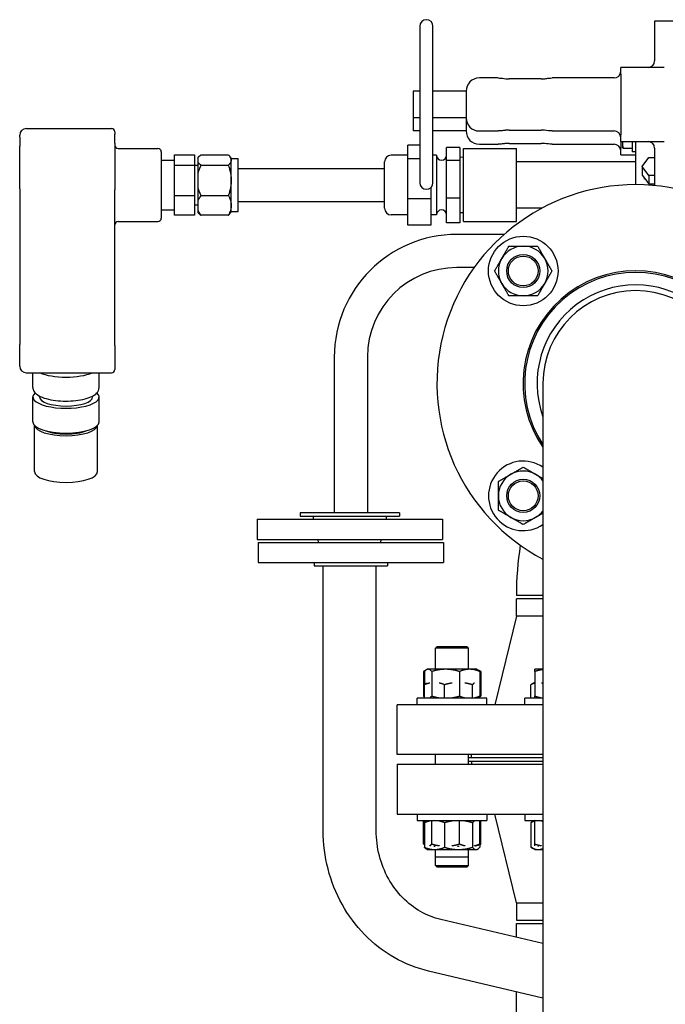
# Model space of a CAD drawing. Header units: inches. Extents: x 24 to 1128, y -69 to 748.
# Tile 253 of 256: x 378 to 390, y 215 to 234. Entities that reach past the tile are written whole.
import ezdxf

# ---------------------------------------------------------------- set-up
doc = ezdxf.new("R2010")
doc.units = ezdxf.units.IN
doc.header["$LTSCALE"] = 32
doc.header["$MEASUREMENT"] = 0
doc.layers.add('Visible (ANSI)', color=7, linetype='Continuous', lineweight=30)

msp = doc.modelspace()

# ---------------------------------------------------------------- linework, layer by layer
at = {"layer": 'Visible (ANSI)'}
for p, q in [((385.83063, 233.78367), (385.83063, 230.83367)), ((386.08063, 230.83367), (386.08063, 233.78367)), ((391.54688, 233.88367), (390.26438, 233.88367)), ((390.26438, 233.88367), (390.26438, 233.13367)), ((389.62313, 232.88367), (389.62313, 233.00867)), ((390.11135, 233.00867), (389.62313, 233.00867)), ((390.44582, 233.00867), (390.11135, 233.00867)), ((387.31134, 232.80867), (386.95563, 232.80867)), ((388.12313, 232.79192), (387.51863, 232.79192)), ((388.57499, 232.80867), (388.33042, 232.80867)), ((388.98558, 232.80867), (388.57499, 232.80867)), ((389.17128, 232.80867), (388.98558, 232.80867)), ((389.49813, 232.80867), (389.17128, 232.80867)), ((389.62313, 232.88367), (389.62313, 231.73367)), ((385.70563, 232.55867), (385.70563, 232.05867)), ((385.83063, 232.55867), (385.70563, 232.55867)), ((386.70563, 232.55867), (386.08063, 232.55867)), ((386.70563, 232.55867), (386.70563, 232.05867)), ((385.83063, 232.05867), (385.70563, 232.05867)), ((385.70563, 232.05867), (385.70563, 231.80867)), ((386.70563, 232.05867), (386.08063, 232.05867)), ((386.70563, 232.05867), (386.70563, 231.80867)), ((378.4054, 231.85484), (380.01543, 231.85484)), ((378.2804, 231.69215), (378.2804, 231.72984)), ((378.2804, 231.69215), (378.2804, 231.52114)), ((380.07793, 231.79234), (380.07793, 231.75088)), ((380.07793, 231.57987), (380.07793, 231.75088)), ((385.83063, 231.80867), (385.70563, 231.80867)), ((386.70563, 231.80867), (386.08063, 231.80867)), ((386.95563, 231.80867), (387.31134, 231.80867)), ((387.51863, 231.82542), (388.12313, 231.82542)), ((388.33042, 231.80867), (388.57499, 231.80867)), ((388.57499, 231.80867), (388.98558, 231.80867)), ((388.98558, 231.80867), (389.17128, 231.80867)), ((389.17128, 231.80867), (389.49813, 231.80867)), ((389.62313, 231.60867), (389.62313, 231.73367)), ((378.2804, 230.72007), (378.2804, 231.52114)), ((380.07793, 231.57987), (380.07793, 230.69869)), ((380.14043, 231.4773), (380.89043, 231.4773)), ((385.83063, 231.54268), (385.60313, 231.54268)), ((385.60313, 231.28082), (385.60313, 231.54268)), ((386.58563, 231.49941), (386.33563, 231.49941)), ((386.33563, 231.25258), (386.33563, 231.49941)), ((386.58563, 231.49941), (386.58563, 231.25258)), ((386.65563, 230.09868), (386.65563, 231.47868)), ((386.65563, 231.47868), (387.65563, 231.47868)), ((386.95563, 231.55867), (387.31134, 231.55867)), ((387.51863, 231.57542), (388.12313, 231.57542)), ((387.65563, 230.09868), (387.65563, 231.47868)), ((388.33042, 231.55867), (388.57499, 231.55867)), ((388.57499, 231.55867), (388.98558, 231.55867)), ((388.98558, 231.55867), (389.17128, 231.55867)), ((389.17128, 231.55867), (389.49813, 231.55867)), ((389.62313, 231.60867), (390.11135, 231.60867)), ((389.62313, 231.60867), (389.62313, 231.48367)), ((389.62313, 231.35867), (389.62313, 231.48367)), ((389.65513, 231.60867), (389.65513, 231.56061)), ((389.65513, 231.56061), (389.65513, 231.50938)), ((389.65513, 231.50938), (389.66324, 231.49532)), ((389.84313, 231.47934), (389.67469, 231.47934)), ((389.84313, 231.60867), (389.84313, 231.56061)), ((389.84313, 231.60867), (389.84313, 231.41588)), ((389.84313, 231.56061), (389.84313, 231.47934)), ((389.84313, 231.50938), (389.84313, 231.50938)), ((389.90563, 231.60867), (389.90563, 230.79617)), ((390.11135, 231.60867), (390.44582, 231.60867)), ((390.26438, 231.48367), (390.26438, 230.77897)), ((380.95293, 231.4148), (380.95293, 230.16257)), ((381.20293, 231.35987), (381.57793, 231.35987)), ((381.20293, 231.1615), (381.20293, 231.35987)), ((381.57793, 231.35987), (381.57793, 231.1615)), ((381.64963, 231.31216), (381.66067, 231.32322)), ((381.64963, 231.3111), (381.64963, 231.31216)), ((381.64963, 231.21028), (381.64963, 231.3111)), ((381.70603, 231.35987), (382.21824, 231.35987)), ((382.27463, 231.28868), (382.25029, 231.32322)), ((382.27463, 230.28868), (382.27463, 231.28868)), ((382.27463, 231.28868), (382.40563, 231.28868)), ((382.40563, 230.28868), (382.40563, 231.28868)), ((385.60313, 231.35118), (385.29063, 231.35118)), ((386.14813, 231.35118), (386.08063, 231.35118)), ((386.14813, 231.35118), (386.14813, 230.22618)), ((386.65563, 231.3115), (386.58563, 231.31368)), ((389.62313, 231.35867), (389.90563, 231.35867)), ((389.90563, 231.41588), (389.84313, 231.41588)), ((390.0266, 231.13786), (390.15362, 231.30639)), ((390.15362, 231.30639), (390.26438, 231.30639)), ((380.95293, 231.25743), (381.20293, 231.25743)), ((381.20293, 231.1615), (381.57793, 231.1615)), ((381.20293, 230.59031), (381.20293, 231.1615)), ((381.57793, 231.16368), (381.64963, 231.16368)), ((381.57793, 231.1615), (381.57793, 230.59031)), ((381.64963, 231.02105), (381.64963, 231.21028)), ((381.70603, 231.1615), (382.21824, 231.1615)), ((382.40563, 231.10118), (385.16563, 231.10118)), ((385.16563, 230.35118), (385.16563, 231.22618)), ((385.83063, 231.28082), (385.60313, 231.28082)), ((385.60313, 230.52683), (385.60313, 231.28082)), ((386.58563, 231.25258), (386.33563, 231.25258)), ((386.33563, 230.54185), (386.33563, 231.25258)), ((386.58563, 231.25258), (386.58563, 230.54185)), ((389.90563, 231.22618), (387.65563, 231.22618)), ((390.0266, 231.13786), (390.0266, 230.97717)), ((390.15362, 230.96933), (390.0266, 231.13786)), ((381.64963, 230.73076), (381.64963, 231.02105)), ((390.0266, 230.97717), (390.15362, 230.80864)), ((390.26438, 230.96933), (390.15362, 230.96933)), ((390.15362, 230.96933), (390.15362, 230.80864)), ((381.64963, 230.49864), (381.64963, 230.73076)), ((386.04063, 230.74202), (386.04063, 230.52683)), ((390.07591, 230.89779), (390.07518, 230.9127)), ((390.15362, 230.80864), (390.26438, 230.80864)), ((378.2804, 230.72007), (378.2804, 227.78353)), ((380.07793, 227.76215), (380.07793, 230.69869)), ((381.20293, 230.59031), (381.57793, 230.59031)), ((381.20293, 230.2175), (381.20293, 230.59031)), ((381.57793, 230.59031), (381.57793, 230.2175)), ((381.70603, 230.59031), (382.21824, 230.59031)), ((381.57793, 230.41368), (381.64963, 230.41368)), ((381.64963, 230.30917), (381.64963, 230.49864)), ((382.40563, 230.47618), (385.16563, 230.47618)), ((386.04063, 230.52683), (385.60313, 230.52683)), ((385.60313, 230.03469), (385.60313, 230.52683)), ((386.04063, 230.52683), (386.04063, 230.03469)), ((386.58563, 230.54185), (386.33563, 230.54185)), ((386.33563, 230.07796), (386.33563, 230.54185)), ((386.58563, 230.54185), (386.58563, 230.07796)), ((380.95293, 230.31993), (381.20293, 230.31993)), ((381.57793, 230.2175), (381.20293, 230.2175)), ((381.64963, 230.26521), (381.64963, 230.30917)), ((381.64963, 230.26521), (381.66067, 230.25415)), ((382.21824, 230.2175), (381.70603, 230.2175)), ((382.27463, 230.28868), (382.25029, 230.25415)), ((382.27463, 230.28868), (382.40563, 230.28868)), ((385.60313, 230.22618), (385.29063, 230.22618)), ((386.14813, 230.22618), (386.04063, 230.22618)), ((386.65563, 230.26587), (386.58563, 230.26368)), ((388.1338, 230.35118), (387.65563, 230.35118)), ((380.14043, 230.10007), (380.89043, 230.10007)), ((386.04063, 230.03469), (385.60313, 230.03469)), ((386.58563, 230.07796), (386.33563, 230.07796)), ((386.65563, 230.09868), (387.65563, 230.09868)), ((387.4234, 229.85704), (386.53063, 229.85704)), ((386.85859, 229.23204), (386.53063, 229.23204)), ((378.2804, 227.37229), (378.2804, 227.78353)), ((380.07793, 227.76215), (380.07793, 227.30979)), ((384.21813, 227.54454), (384.21813, 224.60667)), ((384.84313, 227.54454), (384.84313, 224.60667)), ((378.4054, 227.24729), (380.01543, 227.24729)), ((378.5304, 226.96691), (378.5304, 227.24729)), ((379.7804, 226.96691), (379.7804, 227.24729)), ((388.15563, 227.04617), (388.15563, 218.04617)), ((378.5304, 226.32087), (378.5304, 226.79072)), ((378.6554, 226.79072), (378.6554, 226.80637)), ((379.6554, 226.79072), (379.6554, 226.80637)), ((379.7804, 226.32087), (379.7804, 226.79072)), ((378.56165, 225.38118), (378.56165, 226.25412)), ((379.74915, 225.38118), (379.74915, 226.25412)), ((385.44713, 224.60667), (383.57213, 224.60667)), ((383.57213, 224.60667), (383.57213, 224.54417)), ((385.44713, 224.60667), (385.44713, 224.54417)), ((382.75963, 224.48417), (386.25963, 224.48417)), ((382.75963, 224.48417), (382.75963, 224.10417)), ((383.57213, 224.54417), (385.44713, 224.54417)), ((383.81963, 224.54417), (383.81963, 224.48417)), ((385.19963, 224.54417), (385.19963, 224.48417)), ((386.25963, 224.48417), (386.25963, 224.10417)), ((382.75963, 224.10417), (386.25963, 224.10417)), ((382.78063, 224.04704), (386.28063, 224.04704)), ((382.78063, 224.04704), (382.78063, 223.66704)), ((383.92164, 224.04704), (383.91463, 224.10417)), ((385.09761, 224.04704), (385.10463, 224.10417)), ((386.28063, 224.04704), (386.28063, 223.66704)), ((382.78063, 223.66704), (386.28063, 223.66704)), ((383.84063, 223.66704), (383.84063, 223.60704)), ((383.84063, 223.60704), (385.22063, 223.60704)), ((384.00963, 218.60417), (384.00963, 223.60704)), ((385.00963, 218.60417), (385.00963, 223.60704)), ((385.22063, 223.66704), (385.22063, 223.60704)), ((388.15563, 223.04617), (387.65563, 223.04617)), ((388.15563, 222.98367), (387.65563, 222.98367)), ((387.65563, 222.657), (387.65563, 222.98367)), ((387.65563, 222.657), (387.25063, 220.98367)), ((388.15563, 222.657), (387.65563, 222.657)), ((386.15988, 222.08367), (386.12858, 222.05237)), ((386.75358, 222.05237), (386.12858, 222.05237)), ((386.12858, 221.65267), (386.12858, 222.05237)), ((386.15988, 222.08367), (386.72228, 222.08367)), ((386.72228, 222.08367), (386.75358, 222.05237)), ((386.75358, 221.65267), (386.75358, 222.05237)), ((385.9558, 221.64312), (385.89982, 221.6108)), ((385.97233, 221.65267), (385.9558, 221.64312)), ((385.98831, 221.65267), (385.97233, 221.65267)), ((386.31976, 221.65267), (385.98831, 221.65267)), ((386.77254, 221.65267), (386.31976, 221.65267)), ((386.90983, 221.65267), (386.77254, 221.65267)), ((386.90983, 221.65267), (386.92637, 221.64312)), ((386.92637, 221.64312), (386.98235, 221.6108)), ((388.15563, 221.65267), (388.00182, 221.65267)), ((385.89982, 221.6108), (385.89982, 221.14754)), ((385.91826, 221.6108), (385.91826, 221.3603)), ((386.05835, 221.6108), (386.05835, 221.14754)), ((386.58117, 221.6108), (386.58117, 221.14754)), ((386.96391, 221.6108), (386.96391, 221.14754)), ((386.98235, 221.6108), (386.98235, 221.14754)), ((388.00182, 221.6108), (388.00182, 221.14754)), ((385.91826, 221.10567), (385.91826, 221.3603)), ((386.30099, 221.10567), (386.30099, 221.3603)), ((386.82382, 221.10567), (386.82382, 221.3603)), ((388.00182, 221.40217), (387.9293, 221.3603)), ((387.9293, 221.10567), (387.9293, 221.3603)), ((387.09733, 221.10567), (385.78483, 221.10567)), ((385.78483, 220.98367), (385.78483, 221.10567)), ((385.91826, 221.13689), (385.89982, 221.14754)), ((386.92629, 221.11517), (386.92637, 221.11522)), ((386.96391, 221.13689), (386.98235, 221.14754)), ((386.96391, 221.10567), (386.96391, 221.14754)), ((387.09733, 220.98367), (387.09733, 221.10567)), ((388.15563, 221.10567), (387.81432, 221.10567)), ((387.81432, 220.98367), (387.81432, 221.10567)), ((388.15563, 220.98367), (385.40563, 220.98367)), ((385.40563, 220.04367), (385.40563, 220.98367)), ((388.15563, 220.04367), (385.40563, 220.04367)), ((386.12858, 219.86067), (386.12858, 220.04367)), ((386.75358, 219.86067), (386.75358, 220.04367)), ((388.15563, 219.98367), (386.75358, 219.98367)), ((386.81063, 219.98367), (386.81063, 220.04367)), ((385.40563, 219.86067), (388.15563, 219.86067)), ((385.40563, 219.86067), (385.40563, 218.92067)), ((386.75358, 219.92117), (388.15563, 219.92117)), ((386.81063, 219.92067), (388.15563, 219.92067)), ((386.81063, 219.92067), (386.81063, 219.86067)), ((385.40563, 218.92067), (388.15563, 218.92067)), ((385.78483, 218.92067), (385.78483, 218.79867)), ((387.09733, 218.92067), (387.09733, 218.79867)), ((387.65563, 217.24734), (387.25063, 218.92067)), ((387.81432, 218.92067), (387.81432, 218.79867)), ((385.78483, 218.79867), (387.09733, 218.79867)), ((385.89982, 218.35654), (385.89982, 218.79867)), ((385.91826, 218.7568), (385.91826, 218.79867)), ((385.91826, 218.7568), (385.91826, 218.29354)), ((386.05835, 218.35654), (386.05835, 218.79867)), ((386.30099, 218.7568), (386.30099, 218.29354)), ((386.58117, 218.35654), (386.58117, 218.79867)), ((386.82382, 218.7568), (386.82382, 218.29354)), ((386.96391, 218.35654), (386.96391, 218.79867)), ((386.98235, 218.35654), (386.98235, 218.79867)), ((387.81432, 218.79867), (388.15563, 218.79867)), ((388.00182, 218.79867), (387.9293, 218.7568)), ((387.9293, 218.7568), (387.9293, 218.29354)), ((388.00182, 218.35654), (388.00182, 218.79867)), ((385.91826, 218.34589), (385.89982, 218.35654)), ((386.09988, 218.31467), (386.11967, 218.31467)), ((386.54654, 218.31467), (386.57812, 218.31467)), ((386.8916, 218.31467), (386.89598, 218.31467)), ((386.92629, 218.32417), (386.92637, 218.32422)), ((386.96391, 218.34589), (386.98235, 218.35654)), ((386.96391, 218.35654), (386.96391, 218.29354)), ((388.00182, 218.25167), (387.9293, 218.29354)), ((388.05887, 218.31467), (388.07063, 218.31467)), ((385.97233, 218.25167), (385.9558, 218.26122)), ((385.97233, 218.25167), (386.10963, 218.25167)), ((386.10963, 218.25167), (386.56241, 218.25167)), ((386.12858, 218.11497), (386.12858, 218.25167)), ((386.12858, 218.11497), (386.75358, 218.11497)), ((386.12858, 217.95197), (386.12858, 218.11497)), ((386.56241, 218.25167), (386.89386, 218.25167)), ((386.75358, 218.11497), (386.75358, 218.25167)), ((386.75358, 217.95197), (386.75358, 218.11497)), ((386.89386, 218.25167), (386.90983, 218.25167)), ((386.90983, 218.25167), (386.92637, 218.26122)), ((388.00182, 218.25167), (388.06462, 218.25167)), ((388.06462, 218.25167), (388.15563, 218.25167)), ((386.12858, 217.95197), (386.75358, 217.95197)), ((386.15988, 217.92067), (386.12858, 217.95197)), ((386.72228, 217.92067), (386.15988, 217.92067)), ((386.72228, 217.92067), (386.75358, 217.95197)), ((388.15563, 218.04617), (388.15563, 210.57006)), ((387.65563, 217.24734), (388.15563, 217.24734)), ((387.65563, 217.24734), (387.65563, 216.92067)), ((388.15563, 216.47571), (386.22735, 216.93101)), ((387.65563, 216.92067), (388.15563, 216.92067)), ((387.65563, 216.85817), (388.15563, 216.85817)), ((387.65563, 216.59376), (387.65563, 216.85817)), ((388.15563, 215.44821), (385.99755, 215.95777)), ((387.65563, 210.73806), (387.65563, 215.56627))]:
    msp.add_line(p, q, dxfattribs=at)
for centre, radius in [((387.78431, 229.16749), 0.65625), ((387.78431, 229.16749), 0.31271), ((387.78431, 229.16749), 0.3125), ((387.78431, 229.16749), 0.2812), ((387.78431, 224.92485), 0.31271), ((387.78431, 224.92485), 0.3125), ((387.78431, 224.92485), 0.2812)]:
    msp.add_circle(centre, radius, dxfattribs=at)
for centre, radius, start, end in [((385.95563, 233.78367), 0.125, 0, 180), ((390.13938, 233.13367), 0.125, 270, 0), ((386.95563, 232.55867), 0.25, 90, 180), ((389.49813, 232.93367), 0.125, 270, 0), ((386.95563, 232.05867), 0.25, 180, 270), ((378.4054, 231.72984), 0.125, 90, 180), ((380.01543, 231.79234), 0.0625, 0, 90), ((386.95563, 231.80867), 0.25, 180, 270), ((389.49813, 231.68367), 0.125, 0, 90), ((380.14043, 231.5398), 0.0625, 180, 270), ((380.89043, 231.4148), 0.0625, 0, 90), ((389.49813, 231.43367), 0.125, 0, 90), ((390.13938, 231.48367), 0.125, 0, 90), ((385.29063, 231.22618), 0.125, 90, 180), ((386.24188, 231.35118), 0.09375, 180, 0), ((385.95563, 230.83367), 0.125, 180, 0), ((389.90563, 227.04617), 3.75, 297.818139, 242.181861), ((385.29063, 230.35118), 0.125, 180, 270), ((386.24188, 230.22618), 0.09375, 0, 180), ((380.14043, 230.03757), 0.0625, 90, 180), ((380.89043, 230.16257), 0.0625, 270, 0), ((386.53063, 227.54454), 2.3125, 90, 180), ((387.78431, 229.16749), 0.46875, 90, 150), ((387.78431, 229.16749), 0.46875, 30, 90), ((387.78431, 229.16749), 0.46875, 150, 210), ((387.78431, 229.16749), 0.46875, 330, 30), ((386.53063, 227.54454), 1.6875, 90, 180), ((389.90563, 227.04617), 2.125, 325.439678, 214.560322), ((389.90563, 227.04617), 2.09553, 326.62732, 213.37268), ((387.78431, 229.16749), 0.46875, 210, 270), ((387.78431, 229.16749), 0.46875, 270, 330), ((389.90563, 227.04617), 1.86, 340.196524, 199.803476), ((389.90563, 227.04617), 1.75, 0, 180), ((378.4054, 227.37229), 0.125, 180, 270), ((380.01543, 227.30979), 0.0625, 270, 0), ((387.78431, 224.92485), 0.65625, 55.540644, 304.459356), ((387.78431, 224.92485), 0.46875, 60, 120), ((387.78431, 224.92485), 0.46875, 120, 180), ((387.78431, 224.92485), 0.46875, 37.613105, 60), ((387.78431, 224.92485), 0.46875, 180, 240), ((387.78431, 224.92485), 0.46875, 300, 322.386895), ((387.78431, 224.92485), 0.46875, 240, 300), ((393.90563, 223.04617), 6.25, 171.28321, 180)]:
    msp.add_arc(centre, radius, start, end, dxfattribs=at)
for centre, major_axis, ratio, start_param, end_param in [((390.28063, 230.96256), (-0.20773, 0), 0.76604444, 1.31426749, 1.49249096), ((379.1554, 227.37803), (0.625, 0), 0.34202014, 3.79966436, 5.6251136), ((379.1554, 226.79072), (-0.625, 0), 0.34202014, 5.91545314, 9.79251013), ((379.1554, 226.79072), (-0.5, 0), 0.34202014, 0, 3.14159265), ((379.1554, 226.32087), (-0.625, 0), 0.34202014, 0, 3.14159265), ((379.1554, 226.26214), (-0.59375, 0), 0.34202014, 0.04218263, 3.09941002), ((379.1554, 226.26214), (0.5, 0), 0.34202014, 3.84551892, 5.57925904), ((379.1554, 225.38118), (-0.59375, 0), 0.34202014, 0, 3.14159265)]:
    msp.add_ellipse(centre, major_axis=major_axis, ratio=ratio, start_param=start_param, end_param=end_param, dxfattribs=at)
for points, knots in [([(387.31134, 232.80867), (387.35709, 232.80867), (387.40359, 232.80075), (387.47412, 232.79362), (387.49642, 232.79186), (387.51863, 232.79186)], [0, 0, 0, 0, 0.3858058, 0.3858058, 0.555091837, 0.555091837, 0.555091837, 0.555091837]), ([(388.12313, 232.79186), (388.14573, 232.79186), (388.16841, 232.79368), (388.21713, 232.79864), (388.24307, 232.80223), (388.28942, 232.80713), (388.31005, 232.80867), (388.33042, 232.80867)], [0, 0, 0, 0, 0.172181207, 0.172181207, 0.383793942, 0.383793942, 0.555589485, 0.555589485, 0.555589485, 0.555589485]), ([(387.51863, 231.8257), (387.49363, 231.8257), (387.46847, 231.82367), (387.41769, 231.81799), (387.39166, 231.81412), (387.34758, 231.80982), (387.32933, 231.80867), (387.31134, 231.80867)], [0, 0, 0, 0, 0.190518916, 0.190518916, 0.402903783, 0.402903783, 0.555584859, 0.555584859, 0.555584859, 0.555584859]), ([(387.51863, 231.8257), (387.4943, 231.8257), (387.46989, 231.82375), (387.43897, 231.82036), (387.43157, 231.81948), (387.42422, 231.81858)], [0, 0, 0, 0, 0.185397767, 0.185397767, 0.244367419, 0.244367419, 0.244367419, 0.244367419]), ([(388.33042, 231.80867), (388.28437, 231.80867), (388.23692, 231.81702), (388.16634, 231.82418), (388.14468, 231.82569), (388.12313, 231.82569)], [0, 0, 0, 0, 0.39087907, 0.39087907, 0.555051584, 0.555051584, 0.555051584, 0.555051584]), ([(387.51863, 231.5757), (387.49363, 231.5757), (387.46847, 231.57367), (387.41769, 231.56799), (387.39166, 231.56412), (387.34758, 231.55982), (387.32933, 231.55867), (387.31134, 231.55867)], [0, 0, 0, 0, 0.190518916, 0.190518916, 0.402903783, 0.402903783, 0.555584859, 0.555584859, 0.555584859, 0.555584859]), ([(387.51863, 231.5757), (387.4943, 231.5757), (387.46989, 231.57375), (387.43897, 231.57036), (387.43157, 231.56948), (387.42422, 231.56858)], [0, 0, 0, 0, 0.185397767, 0.185397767, 0.244367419, 0.244367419, 0.244367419, 0.244367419]), ([(388.33042, 231.55867), (388.28437, 231.55867), (388.23692, 231.56702), (388.16634, 231.57418), (388.14468, 231.57569), (388.12313, 231.57569)], [0, 0, 0, 0, 0.39087907, 0.39087907, 0.555051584, 0.555051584, 0.555051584, 0.555051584]), ([(378.5304, 226.96691), (378.5304, 226.94326), (378.53728, 226.92007), (378.56265, 226.87473), (378.58316, 226.8541), (378.64321, 226.80955), (378.68801, 226.7884), (378.79131, 226.75355), (378.8494, 226.73995), (378.97193, 226.72081), (379.03594, 226.71498), (379.16504, 226.71084), (379.23007, 226.71244), (379.3558, 226.72284), (379.41644, 226.73166), (379.52873, 226.75624), (379.58008, 226.77207), (379.67078, 226.81186), (379.70958, 226.83575), (379.75069, 226.8808), (379.76109, 226.89571), (379.77604, 226.92925), (379.7804, 226.948), (379.7804, 226.96691)], [0, 0, 0, 0, 0.18910767, 0.18910767, 0.43203673, 0.43203673, 0.79223486, 0.79223486, 1.14225003, 1.14225003, 1.47733449, 1.47733449, 1.80818622, 1.80818622, 2.14009052, 2.14009052, 2.47936804, 2.47936804, 2.83907578, 2.83907578, 2.99033422, 2.99033422, 3.14159265, 3.14159265, 3.14159265, 3.14159265]), ([(385.99755, 215.95777), (385.77026, 216.01144), (385.55052, 216.09865), (385.14286, 216.33219), (384.95498, 216.47846), (384.62408, 216.81781), (384.48105, 217.01084), (384.24878, 217.42911), (384.15952, 217.65431), (384.03995, 218.12107), (384.00963, 218.36262), (384.00963, 218.60417)], [3.35568167, 3.35568167, 3.35568167, 3.35568167, 3.62702314, 3.62702314, 3.8983646, 3.8983646, 4.16970606, 4.16970606, 4.44104752, 4.44104752, 4.71238898, 4.71238898, 4.71238898, 4.71238898]), ([(386.22735, 216.93101), (386.09489, 216.96228), (385.96559, 217.01334), (385.72199, 217.15289), (385.60772, 217.24144), (385.40327, 217.4511), (385.31315, 217.57223), (385.16516, 217.83871), (385.10734, 217.98404), (385.02956, 218.28766), (385.00963, 218.4459), (385.00963, 218.60417)], [3.35568167, 3.35568167, 3.35568167, 3.35568167, 3.62702314, 3.62702314, 3.8983646, 3.8983646, 4.16970606, 4.16970606, 4.44104752, 4.44104752, 4.71238898, 4.71238898, 4.71238898, 4.71238898])]:
    msp.add_open_spline(points, degree=3, knots=knots, dxfattribs=at)
msp.add_open_spline([(387.31134, 232.80867), (387.34792, 232.80867), (387.38548, 232.80374), (387.42396, 232.79895)], degree=3, dxfattribs=at)
for points, weights in [([(389.66229, 231.60867), (389.65513, 231.58398), (389.65513, 231.56061)], [1.01804803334, 1.0231771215, 1]), ([(389.65513, 231.56061), (389.65513, 231.52289), (389.67469, 231.47934)], [1, 1.0379548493, 1]), ([(389.67469, 231.47934), (389.66767, 231.48766), (389.66324, 231.49532)], [1, 1.01329823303, 1.01727786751]), ([(381.64963, 231.3111), (381.66864, 231.33423), (381.70603, 231.35987)], [1, 1.00845816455, 1]), ([(382.21824, 231.35987), (382.32046, 231.26069), (382.21824, 231.1615)], [1, 1.15470053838, 1]), ([(381.70603, 231.1615), (381.66864, 231.18714), (381.64963, 231.21028)], [1, 1.00845816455, 1]), ([(381.64963, 231.02105), (381.66864, 231.08768), (381.70603, 231.1615)], [1, 1.00845816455, 1]), ([(382.21824, 231.1615), (382.32046, 230.87591), (382.21824, 230.59031)], [1, 1.15470053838, 1]), ([(381.70603, 230.59031), (381.66864, 230.66414), (381.64963, 230.73076)], [1, 1.00845816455, 1]), ([(381.64963, 230.49864), (381.66864, 230.54213), (381.70603, 230.59031)], [1, 1.00845816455, 1]), ([(382.21824, 230.59031), (382.32046, 230.4039), (382.21824, 230.2175)], [1, 1.15470053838, 1]), ([(381.70603, 230.2175), (381.66864, 230.26568), (381.64963, 230.30917)], [1, 1.00845816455, 1]), ([(381.66067, 230.25415), (381.67821, 230.23657), (381.70603, 230.2175)], [1.00323467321, 1.00627979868, 1]), ([(382.21824, 230.2175), (382.2379, 230.23657), (382.25029, 230.25415)], [1.79683323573, 1.84435777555, 1.87563183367]), ([(387.37836, 229.40186), (387.44116, 229.51064), (387.51368, 229.63624)], [1, 1.0379548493, 1]), ([(387.51368, 229.63624), (387.65871, 229.63624), (387.78431, 229.63624)], [1, 1.0379548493, 1]), ([(387.78431, 229.63624), (387.90991, 229.63624), (388.05495, 229.63624)], [1, 1.0379548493, 1]), ([(388.05495, 229.63624), (388.12746, 229.51064), (388.19026, 229.40186)], [1, 1.0379548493, 1]), ([(387.24305, 229.16749), (387.31556, 229.29309), (387.37836, 229.40186)], [1, 1.0379548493, 1]), ([(388.19026, 229.40186), (388.25306, 229.29309), (388.32558, 229.16749)], [1, 1.0379548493, 1]), ([(387.37836, 228.93311), (387.31556, 229.04189), (387.24305, 229.16749)], [1, 1.0379548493, 1]), ([(388.32558, 229.16749), (388.25306, 229.04189), (388.19026, 228.93311)], [1, 1.0379548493, 1]), ([(387.51368, 228.69874), (387.44116, 228.82434), (387.37836, 228.93311)], [1, 1.0379548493, 1]), ([(388.19026, 228.93311), (388.12746, 228.82434), (388.05495, 228.69874)], [1, 1.0379548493, 1]), ([(387.78431, 228.69874), (387.65871, 228.69874), (387.51368, 228.69874)], [1, 1.0379548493, 1]), ([(388.05495, 228.69874), (387.90991, 228.69874), (387.78431, 228.69874)], [1, 1.0379548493, 1]), ([(387.54994, 225.3308), (387.65871, 225.3936), (387.78431, 225.46612)], [1, 1.0379548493, 1]), ([(387.78431, 225.46612), (387.90991, 225.3936), (388.01869, 225.3308)], [1, 1.0379548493, 1]), ([(387.31556, 225.19548), (387.44116, 225.268), (387.54994, 225.3308)], [1, 1.0379548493, 1]), ([(387.31556, 224.92485), (387.31556, 225.05045), (387.31556, 225.19548)], [1, 1.0379548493, 1]), ([(388.01869, 225.3308), (388.08532, 225.29233), (388.15563, 225.25173)], [1, 1.02291185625, 1.01816173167]), ([(387.31556, 224.65422), (387.31556, 224.79925), (387.31556, 224.92485)], [1, 1.0379548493, 1]), ([(387.54994, 224.5189), (387.44116, 224.5817), (387.31556, 224.65422)], [1, 1.0379548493, 1]), ([(388.15563, 224.59797), (388.08532, 224.55737), (388.01869, 224.5189)], [1.01816173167, 1.02291185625, 1]), ([(387.78431, 224.38358), (387.65871, 224.4561), (387.54994, 224.5189)], [1, 1.0379548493, 1]), ([(388.01869, 224.5189), (387.90991, 224.4561), (387.78431, 224.38358)], [1, 1.0379548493, 1]), ([(385.93805, 221.63037), (385.91955, 221.6222), (385.89982, 221.6108)], [1.01477953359, 1.01005189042, 1]), ([(385.98831, 221.65267), (385.9558, 221.65267), (385.91826, 221.6108)], [1, 1.0379548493, 1]), ([(386.05835, 221.6108), (386.02081, 221.65267), (385.98831, 221.65267)], [1, 1.0379548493, 1]), ([(386.31976, 221.65267), (386.19844, 221.65267), (386.05835, 221.6108)], [1, 1.0379548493, 1]), ([(386.58117, 221.6108), (386.44108, 221.65267), (386.31976, 221.65267)], [1, 1.0379548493, 1]), ([(386.77254, 221.65267), (386.68373, 221.65267), (386.58117, 221.6108)], [1, 1.0379548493, 1]), ([(386.96391, 221.6108), (386.86135, 221.65267), (386.77254, 221.65267)], [1, 1.0379548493, 1]), ([(386.92637, 221.64312), (386.94412, 221.63288), (386.96391, 221.6108)], [1.01895290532, 1.01965956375, 1]), ([(386.98235, 221.6108), (386.96261, 221.6222), (386.94412, 221.63037)], [1, 1.01005189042, 1.01477953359]), ([(388.00182, 221.6108), (388.00182, 221.65267), (388.00182, 221.65267)], [1, 1.0379548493, 1]), ([(388.15563, 221.64739), (388.08351, 221.63803), (388.00182, 221.6108)], [1.01744970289, 1.02436186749, 1]), ([(386.02071, 221.3926), (385.97228, 221.38235), (385.91826, 221.3603)], [1.01895445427, 1.01963766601, 1]), ([(385.91826, 221.3603), (385.93803, 221.38235), (385.95576, 221.3926)], [1, 1.01963766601, 1.01895445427]), ([(386.30099, 221.3603), (386.24714, 221.38229), (386.19885, 221.39254)], [1, 1.01957784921, 1.01895842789]), ([(386.44053, 221.39254), (386.37456, 221.38229), (386.30099, 221.3603)], [1.01895842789, 1.01957784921, 1]), ([(386.82382, 221.3603), (386.75017, 221.38231), (386.68413, 221.39256)], [1, 1.01959974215, 1.01895701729]), ([(386.86125, 221.39256), (386.84355, 221.38231), (386.82382, 221.3603)], [1.01895701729, 1.01959974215, 1]), ([(388.00182, 221.39262), (387.96754, 221.38238), (387.9293, 221.3603)], [1.01895290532, 1.01965956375, 1]), ([(388.15563, 221.38248), (388.14141, 221.38843), (388.12768, 221.39255)], [1.01619980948, 1.01921036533, 1.01895788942]), ([(385.89982, 221.14754), (385.90919, 221.14213), (385.91826, 221.13745)], [1, 1.00474880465, 1.00830929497]), ([(386.02071, 221.11515), (386.0385, 221.1254), (386.05835, 221.14754)], [1.01894841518, 1.01971939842, 1]), ([(386.05835, 221.14754), (386.13244, 221.1254), (386.19885, 221.11515)], [1, 1.01971939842, 1.01894841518]), ([(386.44053, 221.11513), (386.50701, 221.12537), (386.58117, 221.14754)], [1.01894667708, 1.01974130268, 1]), ([(386.58117, 221.14754), (386.63547, 221.12537), (386.68413, 221.11513)], [1, 1.01974130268, 1.01894667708]), ([(386.86125, 221.11519), (386.90978, 221.12544), (386.96391, 221.14754)], [1.0189513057, 1.01968146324, 1]), ([(386.96391, 221.14754), (386.94412, 221.12546), (386.92637, 221.11522)], [1, 1.01965956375, 1.01895290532]), ([(386.96391, 221.13745), (386.97298, 221.14213), (386.98235, 221.14754)], [1.00830929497, 1.00474880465, 1]), ([(388.00182, 221.14754), (388.06818, 221.12541), (388.12768, 221.11517)], [1, 1.0197018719, 1.01894976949]), ([(388.00182, 221.11517), (388.00182, 221.12541), (388.00182, 221.14754)], [1.01894976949, 1.0197018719, 1]), ([(385.91826, 218.7568), (385.93803, 218.77885), (385.95576, 218.7891)], [1, 1.01963766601, 1.01895445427]), ([(386.02071, 218.7891), (385.97228, 218.77885), (385.91826, 218.7568)], [1.01895445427, 1.01963766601, 1]), ([(386.30099, 218.7568), (386.24714, 218.77879), (386.19885, 218.78904)], [1, 1.01957784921, 1.01895842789]), ([(386.44053, 218.78904), (386.37456, 218.77879), (386.30099, 218.7568)], [1.01895842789, 1.01957784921, 1]), ([(386.82382, 218.7568), (386.75017, 218.77881), (386.68413, 218.78906)], [1, 1.01959974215, 1.01895701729]), ([(386.86125, 218.78906), (386.84355, 218.77881), (386.82382, 218.7568)], [1.01895701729, 1.01959974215, 1]), ([(388.00182, 218.78912), (387.96754, 218.77888), (387.9293, 218.7568)], [1.01895290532, 1.01965956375, 1]), ([(388.15563, 218.77898), (388.14141, 218.78493), (388.12768, 218.78905)], [1.01619980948, 1.01921036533, 1.01895788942]), ([(385.89982, 218.35654), (385.90919, 218.35113), (385.91826, 218.34645)], [1, 1.00474880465, 1.00830929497]), ([(385.9558, 218.26122), (385.93805, 218.27146), (385.91826, 218.29354)], [1.01895290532, 1.01965956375, 1]), ([(385.91826, 218.29354), (386.02081, 218.25167), (386.10963, 218.25167)], [1, 1.0379548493, 1]), ([(386.02071, 218.32415), (386.0385, 218.3344), (386.05835, 218.35654)], [1.01894841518, 1.01971939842, 1]), ([(386.05835, 218.35654), (386.13244, 218.3344), (386.19885, 218.32415)], [1, 1.01971939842, 1.01894841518]), ([(386.10963, 218.25167), (386.19844, 218.25167), (386.30099, 218.29354)], [1, 1.0379548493, 1]), ([(386.30099, 218.29354), (386.44108, 218.25167), (386.56241, 218.25167)], [1, 1.0379548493, 1]), ([(386.44053, 218.32413), (386.50701, 218.33437), (386.58117, 218.35654)], [1.01894667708, 1.01974130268, 1]), ([(386.56241, 218.25167), (386.68373, 218.25167), (386.82382, 218.29354)], [1, 1.0379548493, 1]), ([(386.58117, 218.35654), (386.63547, 218.33437), (386.68413, 218.32413)], [1, 1.01974130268, 1.01894667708]), ([(386.82382, 218.29354), (386.86135, 218.25167), (386.89386, 218.25167)], [1, 1.0379548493, 1]), ([(386.86125, 218.32419), (386.90978, 218.33444), (386.96391, 218.35654)], [1.0189513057, 1.01968146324, 1]), ([(386.89386, 218.25167), (386.92637, 218.25167), (386.96391, 218.29354)], [1, 1.0379548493, 1]), ([(386.96391, 218.35654), (386.94412, 218.33446), (386.92637, 218.32422)], [1, 1.01965956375, 1.01895290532]), ([(386.96391, 218.34645), (386.97298, 218.35113), (386.98235, 218.35654)], [1.00830929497, 1.00474880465, 1]), ([(387.9293, 218.29354), (388.00182, 218.25167), (388.06462, 218.25167)], [1, 1.0379548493, 1]), ([(388.00182, 218.32417), (388.00182, 218.33441), (388.00182, 218.35654)], [1.01894976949, 1.0197018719, 1]), ([(388.00182, 218.35654), (388.06818, 218.33441), (388.12768, 218.32417)], [1, 1.0197018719, 1.01894976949]), ([(388.06462, 218.25167), (388.10853, 218.25167), (388.15563, 218.27136)], [1, 1.02623772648, 1.01619980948])]:
    msp.add_rational_spline(points, weights, degree=2, dxfattribs=at)

doc.saveas('drawing.dxf')
